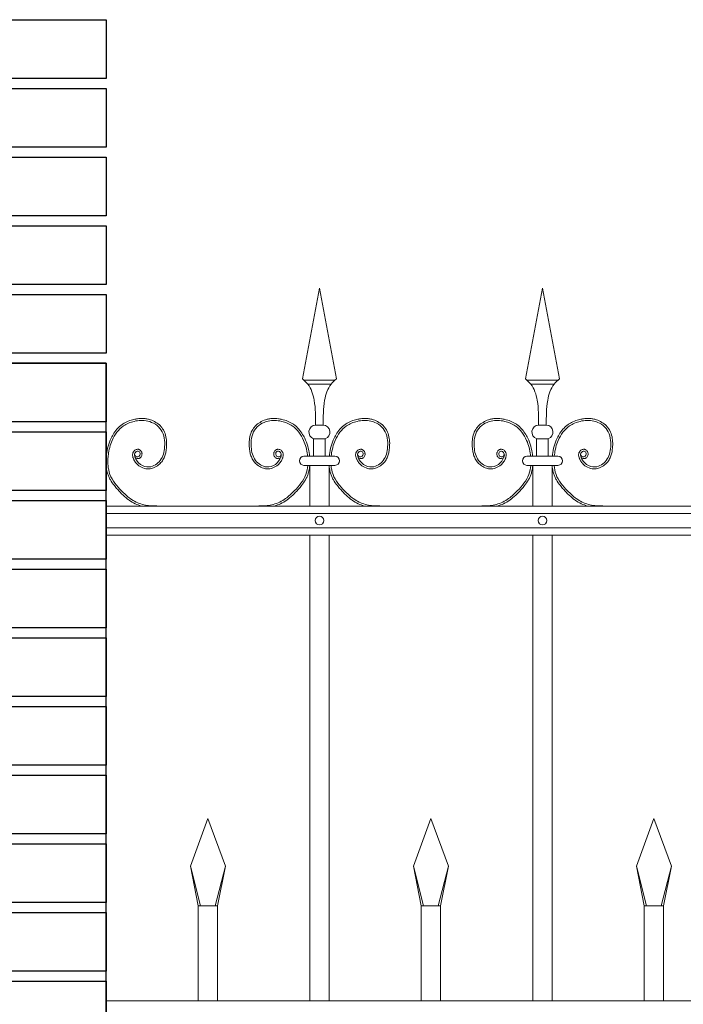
# Model space of a CAD drawing. Header units: millimetres. Extents: x 6567289036 to 6568990308, y 5976640423 to 5977332400.
# Tile 206 of 256: x 6568251468 to 6568252145, y 5976809370 to 5976810373. Entities that reach past the tile are written whole.
import ezdxf

# ---------------------------------------------------------------- set-up
doc = ezdxf.new("R2010")
doc.units = ezdxf.units.MM
doc.layers.add('01_widok', color=7, linetype='Continuous', lineweight=13)
doc.layers.add('projekt', color=10, linetype='Continuous')

# ---------------------------------------------------------------- blocks, each defined once
blk = doc.blocks.new('A$C429E1D4B')
at = {"layer": 'projekt'}
for points in [[(13, 153), (25, 153), (25, 147), (13, 147)], [(0, 146), (25, 146), (25, 140), (0, 140)], [(13, 139), (25, 139), (25, 133), (13, 133)], [(0, 132), (25, 132), (25, 126), (0, 126)], [(13, 125), (25, 125), (25, 119), (13, 119)], [(0, 118), (25, 118), (25, 112), (0, 112)], [(13, 111), (25, 111), (25, 105), (13, 105)], [(0, 104), (25, 104), (25, 98), (0, 98)], [(13, 97), (25, 97), (25, 91), (13, 91)], [(0, 90), (25, 90), (25, 84), (0, 84)], [(13, 83), (25, 83), (25, 77), (13, 77)], [(0, 76), (25, 76), (25, 70), (0, 70)], [(13, 69), (25, 69), (25, 63), (13, 63)], [(0, 62), (25, 62), (25, 56), (0, 56)], [(13, 55), (25, 55), (25, 49), (13, 49)]]:
    blk.add_lwpolyline(points, close=True, dxfattribs=at)
blk.add_lwpolyline([(25, 3), (25, 118), (0, 118), (0, 3)], dxfattribs=at)
blk = doc.blocks.new('A$C6D0402AF')
at = {"layer": '01_widok'}
for p, q in [((0.2625, 1.4602), (0.28, 1.5538)), ((0.2975, 1.4602), (0.28, 1.5538)), ((0.4925, 1.4602), (0.51, 1.5538)), ((0.5275, 1.4602), (0.51, 1.5538)), ((0.28, 1.4588), (0.264, 1.4588)), ((0.28, 1.4548), (0.268, 1.4548)), ((0.28, 1.4588), (0.296, 1.4588)), ((0.28, 1.4548), (0.292, 1.4548)), ((0.51, 1.4588), (0.494, 1.4588)), ((0.51, 1.4548), (0.498, 1.4548)), ((0.51, 1.4588), (0.526, 1.4588)), ((0.51, 1.4548), (0.522, 1.4548)), ((0.28, 1.4125), (0.276, 1.4125)), ((0.28, 1.4125), (0.284, 1.4125)), ((0.51, 1.4125), (0.506, 1.4125)), ((0.51, 1.4125), (0.514, 1.4125)), ((0.274, 1.3985), (0.28, 1.3985)), ((0.274, 1.3985), (0.274, 1.3805)), ((0.286, 1.3985), (0.28, 1.3985)), ((0.286, 1.3985), (0.286, 1.3805)), ((0.504, 1.3985), (0.51, 1.3985)), ((0.504, 1.3985), (0.504, 1.3805)), ((0.516, 1.3985), (0.51, 1.3985)), ((0.516, 1.3985), (0.516, 1.3805)), ((0.28, 1.3805), (0.264, 1.3805)), ((0.27, 1.371), (0.264, 1.371)), ((0.27, 1.371), (0.27, 1.329)), ((0.27, 1.371), (0.29, 1.371)), ((0.28, 1.3805), (0.296, 1.3805)), ((0.29, 1.371), (0.29, 1.329)), ((0.29, 1.371), (0.296, 1.371)), ((0.51, 1.3805), (0.494, 1.3805)), ((0.5, 1.371), (0.494, 1.371)), ((0.5, 1.371), (0.5, 1.329)), ((0.5, 1.371), (0.52, 1.371)), ((0.51, 1.3805), (0.526, 1.3805)), ((0.52, 1.371), (0.52, 1.329)), ((0.52, 1.371), (0.526, 1.371)), ((2.57, 1.329), (0.06, 1.329)), ((0.06, 1.3215), (2.57, 1.3215)), ((0.06, 1.3065), (2.57, 1.3065)), ((2.57, 1.299), (0.06, 1.299)), ((0.27, 1.299), (0.27, 0.819)), ((0.29, 1.299), (0.29, 0.819)), ((0.5, 1.299), (0.5, 0.819)), ((0.52, 1.299), (0.52, 0.819)), ((0.147, 0.9577), (0.165, 1.0067)), ((0.183, 0.9577), (0.165, 1.0067)), ((0.377, 0.9577), (0.395, 1.0067)), ((0.413, 0.9577), (0.395, 1.0067)), ((0.607, 0.9577), (0.625, 1.0067)), ((0.643, 0.9577), (0.625, 1.0067)), ((0.1574, 0.9167), (0.147, 0.9577)), ((0.147, 0.9577), (0.155, 0.9167)), ((0.1726, 0.9167), (0.183, 0.9577)), ((0.183, 0.9577), (0.175, 0.9167)), ((0.3874, 0.9167), (0.377, 0.9577)), ((0.377, 0.9577), (0.385, 0.9167)), ((0.4026, 0.9167), (0.413, 0.9577)), ((0.413, 0.9577), (0.405, 0.9167)), ((0.6174, 0.9167), (0.607, 0.9577)), ((0.607, 0.9577), (0.615, 0.9167)), ((0.6326, 0.9167), (0.643, 0.9577)), ((0.643, 0.9577), (0.635, 0.9167)), ((0.165, 0.9167), (0.155, 0.9167)), ((0.155, 0.9167), (0.155, 0.819)), ((0.165, 0.9167), (0.175, 0.9167)), ((0.175, 0.9167), (0.175, 0.819)), ((0.395, 0.9167), (0.385, 0.9167)), ((0.385, 0.9167), (0.385, 0.819)), ((0.395, 0.9167), (0.405, 0.9167)), ((0.405, 0.9167), (0.405, 0.819)), ((0.625, 0.9167), (0.615, 0.9167)), ((0.615, 0.9167), (0.615, 0.819)), ((0.625, 0.9167), (0.635, 0.9167)), ((0.635, 0.9167), (0.635, 0.819)), ((2.57, 0.819), (0.06, 0.819))]:
    blk.add_line(p, q, dxfattribs=at)
for centre in [(0.28, 1.314), (0.51, 1.314)]:
    blk.add_circle(centre, 0.0045, dxfattribs=at)
for centre, radius, start, end in [((0.2763, 1.4053), 0.00718, 92.058, 251.6817), ((0.2837, 1.4053), 0.00718, 288.3183, 87.942), ((0.5063, 1.4053), 0.00718, 92.058, 251.6817), ((0.5137, 1.4053), 0.00718, 288.3183, 87.942), ((0.2641, 1.3757), 0.00473, 91.3822, 268.6178), ((0.2959, 1.3757), 0.00473, 271.3822, 88.6178), ((0.4941, 1.3757), 0.00473, 91.3822, 268.6178), ((0.5259, 1.3757), 0.00473, 271.3822, 88.6178)]:
    blk.add_arc(centre, radius, start, end, dxfattribs=at)
for points in [[(0.2625, 1.4602), (0.268, 1.4548), (0.2746, 1.4381), (0.276, 1.4125)], [(0.2975, 1.4602), (0.292, 1.4548), (0.2854, 1.4381), (0.284, 1.4125)], [(0.4925, 1.4602), (0.498, 1.4548), (0.5046, 1.4381), (0.506, 1.4125)], [(0.5275, 1.4602), (0.522, 1.4548), (0.5154, 1.4381), (0.514, 1.4125)], [(0.0622, 1.3805), (0.0618, 1.3762), (0.062, 1.371)]]:
    blk.add_spline(points, degree=3, dxfattribs=at)
for points, knots in [([(0.0899, 1.3792), (0.091, 1.3776), (0.0934, 1.3779), (0.094, 1.3781), (0.0942, 1.3782), (0.0946, 1.3784), (0.0948, 1.3785), (0.0955, 1.3789), (0.0958, 1.3794), (0.0965, 1.3803), (0.0967, 1.3808), (0.097, 1.3818), (0.0971, 1.3823), (0.097, 1.3832), (0.097, 1.3835), (0.0969, 1.3841), (0.0968, 1.3844), (0.0965, 1.3852), (0.0962, 1.3856), (0.0955, 1.3865), (0.0951, 1.3869), (0.0943, 1.3873), (0.094, 1.3874), (0.0935, 1.3876), (0.0933, 1.3876), (0.0928, 1.3876), (0.0926, 1.3876), (0.0918, 1.3876), (0.0913, 1.3875), (0.0904, 1.387), (0.09, 1.3868), (0.0892, 1.3862), (0.0889, 1.3858), (0.0883, 1.3852), (0.0882, 1.3849), (0.0879, 1.3844), (0.0877, 1.3841), (0.0875, 1.3835), (0.0875, 1.3832), (0.0873, 1.3824), (0.0873, 1.3818), (0.0874, 1.3807), (0.0875, 1.3802), (0.0877, 1.3794), (0.0878, 1.3791), (0.088, 1.3785), (0.0881, 1.3781), (0.0884, 1.3774), (0.0886, 1.3771), (0.0891, 1.3761), (0.0894, 1.3755), (0.0906, 1.3736), (0.0916, 1.3725), (0.0942, 1.3702), (0.0961, 1.3691), (0.1, 1.3676), (0.1022, 1.3673), (0.1051, 1.3674), (0.1059, 1.3675), (0.1074, 1.3679), (0.1082, 1.3681), (0.1108, 1.3691), (0.1125, 1.3701), (0.1153, 1.3724), (0.1164, 1.3735), (0.1183, 1.376), (0.1191, 1.3773), (0.1204, 1.3801), (0.1209, 1.3815), (0.1216, 1.3843), (0.1219, 1.3858), (0.1222, 1.3883), (0.1223, 1.3894), (0.1224, 1.3916), (0.1225, 1.3928), (0.1224, 1.3961), (0.1222, 1.3983), (0.1213, 1.4027), (0.1206, 1.4048), (0.119, 1.4077), (0.1185, 1.4085), (0.1173, 1.4101), (0.1167, 1.4109), (0.1146, 1.4131), (0.113, 1.4143), (0.1095, 1.4164), (0.1076, 1.4173), (0.1045, 1.4184), (0.1033, 1.4187), (0.1008, 1.4191), (0.0996, 1.4193), (0.0963, 1.4194), (0.0943, 1.4193), (0.0911, 1.4189), (0.0899, 1.4186), (0.0868, 1.4179), (0.0848, 1.4173), (0.081, 1.4158), (0.0792, 1.4149), (0.0765, 1.4132), (0.0756, 1.4125), (0.0739, 1.4111), (0.073, 1.4103), (0.0707, 1.4078), (0.0693, 1.406), (0.067, 1.4025), (0.066, 1.4007), (0.0638, 1.3963), (0.0628, 1.3935), (0.0613, 1.3879), (0.0607, 1.385), (0.0603, 1.3815), (0.0602, 1.381), (0.06, 1.379)], [4.6165, 4.6165, 4.6165, 4.6165, 5.188367, 5.188367, 5.549428, 5.549428, 5.910489, 5.910489, 6.837983, 6.837983, 7.765478, 7.765478, 8.692972, 8.692972, 9.190028, 9.190028, 9.687083, 9.687083, 10.618534, 10.618534, 11.549985, 11.549985, 12.010547, 12.010547, 12.33998, 12.33998, 12.669414, 12.669414, 13.561099, 13.561099, 14.452783, 14.452783, 15.344467, 15.344467, 15.940368, 15.940368, 16.492607, 16.492607, 17.044846, 17.044846, 18.200205, 18.200205, 19.355563, 19.355563, 20.151118, 20.151118, 21.100453, 21.100453, 22.049789, 22.049789, 23.94846, 23.94846, 27.745803, 27.745803, 33.221248, 33.221248, 38.696693, 38.696693, 40.725069, 40.725069, 42.753445, 42.753445, 47.908007, 47.908007, 52.041948, 52.041948, 56.17589, 56.17589, 60.309831, 60.309831, 64.342201, 64.342201, 67.40836, 67.40836, 70.47452, 70.47452, 76.606839, 76.606839, 82.739158, 82.739158, 85.455708, 85.455708, 88.172258, 88.172258, 93.605357, 93.605357, 99.038456, 99.038456, 102.482403, 102.482403, 105.92635, 105.92635, 111.504268, 111.504268, 114.996104, 114.996104, 120.708661, 120.708661, 126.421218, 126.421218, 129.587167, 129.587167, 132.753115, 132.753115, 139.085012, 139.085012, 144.64085, 144.64085, 153.114925, 153.114925, 161.589001, 161.589001, 163.11027, 163.11027, 163.11027, 163.11027]), ([(0.0894, 1.3827), (0.0896, 1.3819), (0.09, 1.38), (0.094, 1.3793), (0.0958, 1.3832), (0.093, 1.3867), (0.0887, 1.3836), (0.09, 1.3775), (0.0948, 1.3712), (0.1059, 1.3677), (0.1178, 1.3756), (0.1214, 1.3909), (0.1194, 1.4085), (0.104, 1.4182), (0.0895, 1.4172), (0.0752, 1.4116), (0.0657, 1.3981), (0.0629, 1.3866), (0.0622, 1.3809), (0.0622, 1.3805)], [0, 0, 0, 0, 2.276171, 5.482858, 9.081143, 12.123133, 16.088096, 20.24215, 29.50989, 38.967775, 52.064989, 66.796785, 84.531155, 101.296087, 115.254866, 127.16367, 146.089907, 161.545397, 162.912572, 162.912572, 162.912572, 162.912572]), ([(0.2401, 1.3792), (0.239, 1.3776), (0.2366, 1.3779), (0.236, 1.3781), (0.2358, 1.3782), (0.2354, 1.3784), (0.2352, 1.3785), (0.2345, 1.3789), (0.2342, 1.3794), (0.2335, 1.3803), (0.2333, 1.3808), (0.233, 1.3818), (0.2329, 1.3823), (0.233, 1.3832), (0.233, 1.3835), (0.2331, 1.3841), (0.2332, 1.3844), (0.2335, 1.3852), (0.2338, 1.3856), (0.2345, 1.3865), (0.2349, 1.3869), (0.2357, 1.3873), (0.236, 1.3874), (0.2365, 1.3876), (0.2367, 1.3876), (0.2372, 1.3876), (0.2374, 1.3876), (0.2382, 1.3876), (0.2387, 1.3875), (0.2396, 1.387), (0.24, 1.3868), (0.2408, 1.3862), (0.2411, 1.3858), (0.2417, 1.3852), (0.2418, 1.3849), (0.2421, 1.3844), (0.2423, 1.3841), (0.2425, 1.3835), (0.2425, 1.3832), (0.2427, 1.3824), (0.2427, 1.3818), (0.2426, 1.3807), (0.2425, 1.3802), (0.2423, 1.3794), (0.2422, 1.3791), (0.242, 1.3785), (0.2419, 1.3781), (0.2416, 1.3774), (0.2414, 1.3771), (0.2409, 1.3761), (0.2406, 1.3755), (0.2394, 1.3736), (0.2384, 1.3725), (0.2358, 1.3702), (0.2339, 1.3691), (0.23, 1.3676), (0.2278, 1.3673), (0.2249, 1.3674), (0.2241, 1.3675), (0.2226, 1.3679), (0.2218, 1.3681), (0.2192, 1.3691), (0.2175, 1.3701), (0.2147, 1.3724), (0.2136, 1.3735), (0.2117, 1.376), (0.2109, 1.3773), (0.2096, 1.3801), (0.2091, 1.3815), (0.2084, 1.3843), (0.2081, 1.3858), (0.2078, 1.3883), (0.2077, 1.3894), (0.2076, 1.3916), (0.2075, 1.3928), (0.2076, 1.3961), (0.2078, 1.3983), (0.2087, 1.4027), (0.2094, 1.4048), (0.211, 1.4077), (0.2115, 1.4085), (0.2127, 1.4101), (0.2133, 1.4109), (0.2154, 1.4131), (0.217, 1.4143), (0.2205, 1.4164), (0.2224, 1.4173), (0.2255, 1.4184), (0.2267, 1.4187), (0.2292, 1.4191), (0.2304, 1.4193), (0.2337, 1.4194), (0.2357, 1.4193), (0.2389, 1.4189), (0.2401, 1.4186), (0.2432, 1.4179), (0.2452, 1.4173), (0.249, 1.4158), (0.2508, 1.4149), (0.2535, 1.4132), (0.2544, 1.4125), (0.2561, 1.4111), (0.257, 1.4103), (0.2593, 1.4078), (0.2607, 1.406), (0.263, 1.4025), (0.264, 1.4007), (0.2662, 1.3963), (0.2672, 1.3935), (0.2687, 1.3879), (0.2693, 1.385), (0.2697, 1.3815), (0.2698, 1.381), (0.2698, 1.3805)], [4.6165, 4.6165, 4.6165, 4.6165, 5.188367, 5.188367, 5.549428, 5.549428, 5.910489, 5.910489, 6.837983, 6.837983, 7.765478, 7.765478, 8.692972, 8.692972, 9.190028, 9.190028, 9.687083, 9.687083, 10.618534, 10.618534, 11.549985, 11.549985, 12.010547, 12.010547, 12.33998, 12.33998, 12.669414, 12.669414, 13.561099, 13.561099, 14.452783, 14.452783, 15.344467, 15.344467, 15.940368, 15.940368, 16.492607, 16.492607, 17.044846, 17.044846, 18.200205, 18.200205, 19.355563, 19.355563, 20.151118, 20.151118, 21.100453, 21.100453, 22.049789, 22.049789, 23.94846, 23.94846, 27.745803, 27.745803, 33.221248, 33.221248, 38.696693, 38.696693, 40.725069, 40.725069, 42.753445, 42.753445, 47.908007, 47.908007, 52.041948, 52.041948, 56.17589, 56.17589, 60.309831, 60.309831, 64.342201, 64.342201, 67.40836, 67.40836, 70.47452, 70.47452, 76.606839, 76.606839, 82.739158, 82.739158, 85.455708, 85.455708, 88.172258, 88.172258, 93.605357, 93.605357, 99.038456, 99.038456, 102.482403, 102.482403, 105.92635, 105.92635, 111.504268, 111.504268, 114.996104, 114.996104, 120.708661, 120.708661, 126.421218, 126.421218, 129.587167, 129.587167, 132.753115, 132.753115, 139.085012, 139.085012, 144.64085, 144.64085, 153.114925, 153.114925, 161.589001, 161.589001, 163.11027, 163.11027, 163.11027, 163.11027]), ([(0.2406, 1.3827), (0.2404, 1.3819), (0.24, 1.38), (0.236, 1.3793), (0.2342, 1.3832), (0.237, 1.3867), (0.2413, 1.3836), (0.24, 1.3775), (0.2352, 1.3712), (0.2241, 1.3677), (0.2122, 1.3756), (0.2086, 1.3909), (0.2106, 1.4085), (0.226, 1.4182), (0.2405, 1.4172), (0.2548, 1.4116), (0.2643, 1.3981), (0.2671, 1.3866), (0.2678, 1.3809), (0.2678, 1.3805)], [0, 0, 0, 0, 2.276171, 5.482858, 9.081143, 12.123133, 16.088096, 20.24215, 29.50989, 38.967775, 52.064989, 66.796785, 84.531155, 101.296087, 115.254866, 127.16367, 146.089907, 161.545397, 162.912572, 162.912572, 162.912572, 162.912572]), ([(0.3199, 1.3792), (0.321, 1.3776), (0.3234, 1.3779), (0.324, 1.3781), (0.3242, 1.3782), (0.3246, 1.3784), (0.3248, 1.3785), (0.3255, 1.3789), (0.3258, 1.3794), (0.3265, 1.3803), (0.3267, 1.3808), (0.327, 1.3818), (0.3271, 1.3823), (0.327, 1.3832), (0.327, 1.3835), (0.3269, 1.3841), (0.3268, 1.3844), (0.3265, 1.3852), (0.3262, 1.3856), (0.3255, 1.3865), (0.3251, 1.3869), (0.3243, 1.3873), (0.324, 1.3874), (0.3235, 1.3876), (0.3233, 1.3876), (0.3228, 1.3876), (0.3226, 1.3876), (0.3218, 1.3876), (0.3213, 1.3875), (0.3204, 1.387), (0.32, 1.3868), (0.3192, 1.3862), (0.3189, 1.3858), (0.3183, 1.3852), (0.3182, 1.3849), (0.3179, 1.3844), (0.3177, 1.3841), (0.3175, 1.3835), (0.3175, 1.3832), (0.3173, 1.3824), (0.3173, 1.3818), (0.3174, 1.3807), (0.3175, 1.3802), (0.3177, 1.3794), (0.3178, 1.3791), (0.318, 1.3785), (0.3181, 1.3781), (0.3184, 1.3774), (0.3186, 1.3771), (0.3191, 1.3761), (0.3194, 1.3755), (0.3206, 1.3736), (0.3216, 1.3725), (0.3242, 1.3702), (0.3261, 1.3691), (0.33, 1.3676), (0.3322, 1.3673), (0.3351, 1.3674), (0.3359, 1.3675), (0.3374, 1.3679), (0.3382, 1.3681), (0.3408, 1.3691), (0.3425, 1.3701), (0.3453, 1.3724), (0.3464, 1.3735), (0.3483, 1.376), (0.3491, 1.3773), (0.3504, 1.3801), (0.3509, 1.3815), (0.3516, 1.3843), (0.3519, 1.3858), (0.3522, 1.3883), (0.3523, 1.3894), (0.3524, 1.3916), (0.3525, 1.3928), (0.3524, 1.3961), (0.3522, 1.3983), (0.3513, 1.4027), (0.3506, 1.4048), (0.349, 1.4077), (0.3485, 1.4085), (0.3473, 1.4101), (0.3467, 1.4109), (0.3446, 1.4131), (0.343, 1.4143), (0.3395, 1.4164), (0.3376, 1.4173), (0.3345, 1.4184), (0.3333, 1.4187), (0.3308, 1.4191), (0.3296, 1.4193), (0.3263, 1.4194), (0.3243, 1.4193), (0.3211, 1.4189), (0.3199, 1.4186), (0.3168, 1.4179), (0.3148, 1.4173), (0.311, 1.4158), (0.3092, 1.4149), (0.3065, 1.4132), (0.3056, 1.4125), (0.3039, 1.4111), (0.303, 1.4103), (0.3007, 1.4078), (0.2993, 1.406), (0.297, 1.4025), (0.296, 1.4007), (0.2938, 1.3963), (0.2928, 1.3935), (0.2913, 1.3879), (0.2907, 1.385), (0.2903, 1.3815), (0.2902, 1.381), (0.2902, 1.3805)], [4.6165, 4.6165, 4.6165, 4.6165, 5.188367, 5.188367, 5.549428, 5.549428, 5.910489, 5.910489, 6.837983, 6.837983, 7.765478, 7.765478, 8.692972, 8.692972, 9.190028, 9.190028, 9.687083, 9.687083, 10.618534, 10.618534, 11.549985, 11.549985, 12.010547, 12.010547, 12.33998, 12.33998, 12.669414, 12.669414, 13.561099, 13.561099, 14.452783, 14.452783, 15.344467, 15.344467, 15.940368, 15.940368, 16.492607, 16.492607, 17.044846, 17.044846, 18.200205, 18.200205, 19.355563, 19.355563, 20.151118, 20.151118, 21.100453, 21.100453, 22.049789, 22.049789, 23.94846, 23.94846, 27.745803, 27.745803, 33.221248, 33.221248, 38.696693, 38.696693, 40.725069, 40.725069, 42.753445, 42.753445, 47.908007, 47.908007, 52.041948, 52.041948, 56.17589, 56.17589, 60.309831, 60.309831, 64.342201, 64.342201, 67.40836, 67.40836, 70.47452, 70.47452, 76.606839, 76.606839, 82.739158, 82.739158, 85.455708, 85.455708, 88.172258, 88.172258, 93.605357, 93.605357, 99.038456, 99.038456, 102.482403, 102.482403, 105.92635, 105.92635, 111.504268, 111.504268, 114.996104, 114.996104, 120.708661, 120.708661, 126.421218, 126.421218, 129.587167, 129.587167, 132.753115, 132.753115, 139.085012, 139.085012, 144.64085, 144.64085, 153.114925, 153.114925, 161.589001, 161.589001, 163.11027, 163.11027, 163.11027, 163.11027]), ([(0.3194, 1.3827), (0.3196, 1.3819), (0.32, 1.38), (0.324, 1.3793), (0.3258, 1.3832), (0.323, 1.3867), (0.3187, 1.3836), (0.32, 1.3775), (0.3248, 1.3712), (0.3359, 1.3677), (0.3478, 1.3756), (0.3514, 1.3909), (0.3494, 1.4085), (0.334, 1.4182), (0.3195, 1.4172), (0.3052, 1.4116), (0.2957, 1.3981), (0.2929, 1.3866), (0.2922, 1.3809), (0.2922, 1.3805)], [0, 0, 0, 0, 2.276171, 5.482858, 9.081143, 12.123133, 16.088096, 20.24215, 29.50989, 38.967775, 52.064989, 66.796785, 84.531155, 101.296087, 115.254866, 127.16367, 146.089907, 161.545397, 162.912572, 162.912572, 162.912572, 162.912572]), ([(0.4701, 1.3792), (0.469, 1.3776), (0.4666, 1.3779), (0.466, 1.3781), (0.4658, 1.3782), (0.4654, 1.3784), (0.4652, 1.3785), (0.4645, 1.3789), (0.4642, 1.3794), (0.4635, 1.3803), (0.4633, 1.3808), (0.463, 1.3818), (0.4629, 1.3823), (0.463, 1.3832), (0.463, 1.3835), (0.4631, 1.3841), (0.4632, 1.3844), (0.4635, 1.3852), (0.4638, 1.3856), (0.4645, 1.3865), (0.4649, 1.3869), (0.4657, 1.3873), (0.466, 1.3874), (0.4665, 1.3876), (0.4667, 1.3876), (0.4672, 1.3876), (0.4674, 1.3876), (0.4682, 1.3876), (0.4687, 1.3875), (0.4696, 1.387), (0.47, 1.3868), (0.4708, 1.3862), (0.4711, 1.3858), (0.4717, 1.3852), (0.4718, 1.3849), (0.4721, 1.3844), (0.4723, 1.3841), (0.4725, 1.3835), (0.4725, 1.3832), (0.4727, 1.3824), (0.4727, 1.3818), (0.4726, 1.3807), (0.4725, 1.3802), (0.4723, 1.3794), (0.4722, 1.3791), (0.472, 1.3785), (0.4719, 1.3781), (0.4716, 1.3774), (0.4714, 1.3771), (0.4709, 1.3761), (0.4706, 1.3755), (0.4694, 1.3736), (0.4684, 1.3725), (0.4658, 1.3702), (0.4639, 1.3691), (0.46, 1.3676), (0.4578, 1.3673), (0.4549, 1.3674), (0.4541, 1.3675), (0.4526, 1.3679), (0.4518, 1.3681), (0.4492, 1.3691), (0.4475, 1.3701), (0.4447, 1.3724), (0.4436, 1.3735), (0.4417, 1.376), (0.4409, 1.3773), (0.4396, 1.3801), (0.4391, 1.3815), (0.4384, 1.3843), (0.4381, 1.3858), (0.4378, 1.3883), (0.4377, 1.3894), (0.4376, 1.3916), (0.4375, 1.3928), (0.4376, 1.3961), (0.4378, 1.3983), (0.4387, 1.4027), (0.4394, 1.4048), (0.441, 1.4077), (0.4415, 1.4085), (0.4427, 1.4101), (0.4433, 1.4109), (0.4454, 1.4131), (0.447, 1.4143), (0.4505, 1.4164), (0.4524, 1.4173), (0.4555, 1.4184), (0.4567, 1.4187), (0.4592, 1.4191), (0.4604, 1.4193), (0.4637, 1.4194), (0.4657, 1.4193), (0.4689, 1.4189), (0.4701, 1.4186), (0.4732, 1.4179), (0.4752, 1.4173), (0.479, 1.4158), (0.4808, 1.4149), (0.4835, 1.4132), (0.4844, 1.4125), (0.4861, 1.4111), (0.487, 1.4103), (0.4893, 1.4078), (0.4907, 1.406), (0.493, 1.4025), (0.494, 1.4007), (0.4962, 1.3963), (0.4972, 1.3935), (0.4987, 1.3879), (0.4993, 1.385), (0.4997, 1.3815), (0.4998, 1.381), (0.4998, 1.3805)], [4.6165, 4.6165, 4.6165, 4.6165, 5.188367, 5.188367, 5.549428, 5.549428, 5.910489, 5.910489, 6.837983, 6.837983, 7.765478, 7.765478, 8.692972, 8.692972, 9.190028, 9.190028, 9.687083, 9.687083, 10.618534, 10.618534, 11.549985, 11.549985, 12.010547, 12.010547, 12.33998, 12.33998, 12.669414, 12.669414, 13.561099, 13.561099, 14.452783, 14.452783, 15.344467, 15.344467, 15.940368, 15.940368, 16.492607, 16.492607, 17.044846, 17.044846, 18.200205, 18.200205, 19.355563, 19.355563, 20.151118, 20.151118, 21.100453, 21.100453, 22.049789, 22.049789, 23.94846, 23.94846, 27.745803, 27.745803, 33.221248, 33.221248, 38.696693, 38.696693, 40.725069, 40.725069, 42.753445, 42.753445, 47.908007, 47.908007, 52.041948, 52.041948, 56.17589, 56.17589, 60.309831, 60.309831, 64.342201, 64.342201, 67.40836, 67.40836, 70.47452, 70.47452, 76.606839, 76.606839, 82.739158, 82.739158, 85.455708, 85.455708, 88.172258, 88.172258, 93.605357, 93.605357, 99.038456, 99.038456, 102.482403, 102.482403, 105.92635, 105.92635, 111.504268, 111.504268, 114.996104, 114.996104, 120.708661, 120.708661, 126.421218, 126.421218, 129.587167, 129.587167, 132.753115, 132.753115, 139.085012, 139.085012, 144.64085, 144.64085, 153.114925, 153.114925, 161.589001, 161.589001, 163.11027, 163.11027, 163.11027, 163.11027]), ([(0.4706, 1.3827), (0.4704, 1.3819), (0.47, 1.38), (0.466, 1.3793), (0.4642, 1.3832), (0.467, 1.3867), (0.4713, 1.3836), (0.47, 1.3775), (0.4652, 1.3712), (0.4541, 1.3677), (0.4422, 1.3756), (0.4386, 1.3909), (0.4406, 1.4085), (0.456, 1.4182), (0.4705, 1.4172), (0.4848, 1.4116), (0.4943, 1.3981), (0.4971, 1.3866), (0.4978, 1.3809), (0.4978, 1.3805)], [0, 0, 0, 0, 2.276171, 5.482858, 9.081143, 12.123133, 16.088096, 20.24215, 29.50989, 38.967775, 52.064989, 66.796785, 84.531155, 101.296087, 115.254866, 127.16367, 146.089907, 161.545397, 162.912572, 162.912572, 162.912572, 162.912572]), ([(0.5499, 1.3792), (0.551, 1.3776), (0.5534, 1.3779), (0.554, 1.3781), (0.5542, 1.3782), (0.5546, 1.3784), (0.5548, 1.3785), (0.5555, 1.3789), (0.5558, 1.3794), (0.5565, 1.3803), (0.5567, 1.3808), (0.557, 1.3818), (0.5571, 1.3823), (0.557, 1.3832), (0.557, 1.3835), (0.5569, 1.3841), (0.5568, 1.3844), (0.5565, 1.3852), (0.5562, 1.3856), (0.5555, 1.3865), (0.5551, 1.3869), (0.5543, 1.3873), (0.554, 1.3874), (0.5535, 1.3876), (0.5533, 1.3876), (0.5528, 1.3876), (0.5526, 1.3876), (0.5518, 1.3876), (0.5513, 1.3875), (0.5504, 1.387), (0.55, 1.3868), (0.5492, 1.3862), (0.5489, 1.3858), (0.5483, 1.3852), (0.5482, 1.3849), (0.5479, 1.3844), (0.5477, 1.3841), (0.5475, 1.3835), (0.5475, 1.3832), (0.5473, 1.3824), (0.5473, 1.3818), (0.5474, 1.3807), (0.5475, 1.3802), (0.5477, 1.3794), (0.5478, 1.3791), (0.548, 1.3785), (0.5481, 1.3781), (0.5484, 1.3774), (0.5486, 1.3771), (0.5491, 1.3761), (0.5494, 1.3755), (0.5506, 1.3736), (0.5516, 1.3725), (0.5542, 1.3702), (0.5561, 1.3691), (0.56, 1.3676), (0.5622, 1.3673), (0.5651, 1.3674), (0.5659, 1.3675), (0.5674, 1.3679), (0.5682, 1.3681), (0.5708, 1.3691), (0.5725, 1.3701), (0.5753, 1.3724), (0.5764, 1.3735), (0.5783, 1.376), (0.5791, 1.3773), (0.5804, 1.3801), (0.5809, 1.3815), (0.5816, 1.3843), (0.5819, 1.3858), (0.5822, 1.3883), (0.5823, 1.3894), (0.5824, 1.3916), (0.5825, 1.3928), (0.5824, 1.3961), (0.5822, 1.3983), (0.5813, 1.4027), (0.5806, 1.4048), (0.579, 1.4077), (0.5785, 1.4085), (0.5773, 1.4101), (0.5767, 1.4109), (0.5746, 1.4131), (0.573, 1.4143), (0.5695, 1.4164), (0.5676, 1.4173), (0.5645, 1.4184), (0.5633, 1.4187), (0.5608, 1.4191), (0.5596, 1.4193), (0.5563, 1.4194), (0.5543, 1.4193), (0.5511, 1.4189), (0.5499, 1.4186), (0.5468, 1.4179), (0.5448, 1.4173), (0.541, 1.4158), (0.5392, 1.4149), (0.5365, 1.4132), (0.5356, 1.4125), (0.5339, 1.4111), (0.533, 1.4103), (0.5307, 1.4078), (0.5293, 1.406), (0.527, 1.4025), (0.526, 1.4007), (0.5238, 1.3963), (0.5228, 1.3935), (0.5213, 1.3879), (0.5207, 1.385), (0.5203, 1.3815), (0.5202, 1.381), (0.5202, 1.3805)], [4.6165, 4.6165, 4.6165, 4.6165, 5.188367, 5.188367, 5.549428, 5.549428, 5.910489, 5.910489, 6.837983, 6.837983, 7.765478, 7.765478, 8.692972, 8.692972, 9.190028, 9.190028, 9.687083, 9.687083, 10.618534, 10.618534, 11.549985, 11.549985, 12.010547, 12.010547, 12.33998, 12.33998, 12.669414, 12.669414, 13.561099, 13.561099, 14.452783, 14.452783, 15.344467, 15.344467, 15.940368, 15.940368, 16.492607, 16.492607, 17.044846, 17.044846, 18.200205, 18.200205, 19.355563, 19.355563, 20.151118, 20.151118, 21.100453, 21.100453, 22.049789, 22.049789, 23.94846, 23.94846, 27.745803, 27.745803, 33.221248, 33.221248, 38.696693, 38.696693, 40.725069, 40.725069, 42.753445, 42.753445, 47.908007, 47.908007, 52.041948, 52.041948, 56.17589, 56.17589, 60.309831, 60.309831, 64.342201, 64.342201, 67.40836, 67.40836, 70.47452, 70.47452, 76.606839, 76.606839, 82.739158, 82.739158, 85.455708, 85.455708, 88.172258, 88.172258, 93.605357, 93.605357, 99.038456, 99.038456, 102.482403, 102.482403, 105.92635, 105.92635, 111.504268, 111.504268, 114.996104, 114.996104, 120.708661, 120.708661, 126.421218, 126.421218, 129.587167, 129.587167, 132.753115, 132.753115, 139.085012, 139.085012, 144.64085, 144.64085, 153.114925, 153.114925, 161.589001, 161.589001, 163.11027, 163.11027, 163.11027, 163.11027]), ([(0.5494, 1.3827), (0.5496, 1.3819), (0.55, 1.38), (0.554, 1.3793), (0.5558, 1.3832), (0.553, 1.3867), (0.5487, 1.3836), (0.55, 1.3775), (0.5548, 1.3712), (0.5659, 1.3677), (0.5778, 1.3756), (0.5814, 1.3909), (0.5794, 1.4085), (0.564, 1.4182), (0.5495, 1.4172), (0.5352, 1.4116), (0.5257, 1.3981), (0.5229, 1.3866), (0.5222, 1.3809), (0.5222, 1.3805)], [0, 0, 0, 0, 2.276171, 5.482858, 9.081143, 12.123133, 16.088096, 20.24215, 29.50989, 38.967775, 52.064989, 66.796785, 84.531155, 101.296087, 115.254866, 127.16367, 146.089907, 161.545397, 162.912572, 162.912572, 162.912572, 162.912572]), ([(0.06, 1.371), (0.06, 1.379), (0.0602, 1.3687), (0.0606, 1.366), (0.061, 1.3644), (0.0618, 1.3616), (0.0623, 1.3605), (0.0632, 1.3582), (0.0638, 1.3572), (0.0656, 1.354), (0.067, 1.352), (0.0695, 1.3488), (0.0705, 1.3476), (0.0726, 1.3453), (0.0735, 1.3443), (0.0765, 1.3412), (0.0785, 1.3393), (0.0817, 1.3366), (0.0826, 1.3359), (0.0857, 1.3337), (0.0878, 1.3325), (0.0921, 1.3305), (0.0943, 1.3297), (0.0964, 1.329)], [172.067248, 172.067248, 172.067248, 172.067248, 175.307441, 175.307441, 179.950369, 179.950369, 183.428024, 183.428024, 186.90568, 186.90568, 193.860991, 193.860991, 198.444931, 198.444931, 202.5856, 202.5856, 210.86694, 210.86694, 214.411979, 214.411979, 221.502058, 221.502058, 227.966753, 227.966753, 227.966753, 227.966753]), ([(0.062, 1.371), (0.0623, 1.3678), (0.0642, 1.3578), (0.0738, 1.3465), (0.085, 1.3358), (0.097, 1.33), (0.1074, 1.3293), (0.1131, 1.3291), (0.1145, 1.329)], [172.218122, 172.218122, 172.218122, 172.218122, 181.855132, 202.579273, 214.575372, 228.542226, 241.353249, 245.573586, 245.573586, 245.573586, 245.573586]), ([(0.268, 1.371), (0.2677, 1.3678), (0.2658, 1.3578), (0.2562, 1.3465), (0.245, 1.3358), (0.233, 1.33), (0.2226, 1.3293), (0.2169, 1.3291), (0.2155, 1.329)], [172.218122, 172.218122, 172.218122, 172.218122, 181.855132, 202.579273, 214.575372, 228.542226, 241.353249, 245.573586, 245.573586, 245.573586, 245.573586]), ([(0.27, 1.371), (0.2699, 1.3699), (0.2698, 1.3687), (0.2694, 1.366), (0.269, 1.3644), (0.2682, 1.3616), (0.2677, 1.3605), (0.2668, 1.3582), (0.2662, 1.3572), (0.2644, 1.354), (0.263, 1.352), (0.2605, 1.3488), (0.2595, 1.3476), (0.2574, 1.3453), (0.2565, 1.3443), (0.2535, 1.3412), (0.2515, 1.3393), (0.2483, 1.3366), (0.2474, 1.3359), (0.2443, 1.3337), (0.2422, 1.3325), (0.2379, 1.3305), (0.2357, 1.3297), (0.2336, 1.329)], [172.067248, 172.067248, 172.067248, 172.067248, 175.307441, 175.307441, 179.950369, 179.950369, 183.428024, 183.428024, 186.90568, 186.90568, 193.860991, 193.860991, 198.444931, 198.444931, 202.5856, 202.5856, 210.86694, 210.86694, 214.411979, 214.411979, 221.502058, 221.502058, 227.966753, 227.966753, 227.966753, 227.966753]), ([(0.29, 1.371), (0.2901, 1.3699), (0.2902, 1.3687), (0.2906, 1.366), (0.291, 1.3644), (0.2918, 1.3616), (0.2923, 1.3605), (0.2932, 1.3582), (0.2938, 1.3572), (0.2956, 1.354), (0.297, 1.352), (0.2995, 1.3488), (0.3005, 1.3476), (0.3026, 1.3453), (0.3035, 1.3443), (0.3065, 1.3412), (0.3085, 1.3393), (0.3117, 1.3366), (0.3126, 1.3359), (0.3157, 1.3337), (0.3178, 1.3325), (0.3221, 1.3305), (0.3243, 1.3297), (0.3264, 1.329)], [172.067248, 172.067248, 172.067248, 172.067248, 175.307441, 175.307441, 179.950369, 179.950369, 183.428024, 183.428024, 186.90568, 186.90568, 193.860991, 193.860991, 198.444931, 198.444931, 202.5856, 202.5856, 210.86694, 210.86694, 214.411979, 214.411979, 221.502058, 221.502058, 227.966753, 227.966753, 227.966753, 227.966753]), ([(0.292, 1.371), (0.2923, 1.3678), (0.2942, 1.3578), (0.3038, 1.3465), (0.315, 1.3358), (0.327, 1.33), (0.3374, 1.3293), (0.3431, 1.3291), (0.3445, 1.329)], [172.218122, 172.218122, 172.218122, 172.218122, 181.855132, 202.579273, 214.575372, 228.542226, 241.353249, 245.573586, 245.573586, 245.573586, 245.573586]), ([(0.498, 1.371), (0.4977, 1.3678), (0.4958, 1.3578), (0.4862, 1.3465), (0.475, 1.3358), (0.463, 1.33), (0.4526, 1.3293), (0.4469, 1.3291), (0.4455, 1.329)], [172.218122, 172.218122, 172.218122, 172.218122, 181.855132, 202.579273, 214.575372, 228.542226, 241.353249, 245.573586, 245.573586, 245.573586, 245.573586]), ([(0.5, 1.371), (0.4999, 1.3699), (0.4998, 1.3687), (0.4994, 1.366), (0.499, 1.3644), (0.4982, 1.3616), (0.4977, 1.3605), (0.4968, 1.3582), (0.4962, 1.3572), (0.4944, 1.354), (0.493, 1.352), (0.4905, 1.3488), (0.4895, 1.3476), (0.4874, 1.3453), (0.4865, 1.3443), (0.4835, 1.3412), (0.4815, 1.3393), (0.4783, 1.3366), (0.4774, 1.3359), (0.4743, 1.3337), (0.4722, 1.3325), (0.4679, 1.3305), (0.4657, 1.3297), (0.4636, 1.329)], [172.067248, 172.067248, 172.067248, 172.067248, 175.307441, 175.307441, 179.950369, 179.950369, 183.428024, 183.428024, 186.90568, 186.90568, 193.860991, 193.860991, 198.444931, 198.444931, 202.5856, 202.5856, 210.86694, 210.86694, 214.411979, 214.411979, 221.502058, 221.502058, 227.966753, 227.966753, 227.966753, 227.966753]), ([(0.52, 1.371), (0.5201, 1.3699), (0.5202, 1.3687), (0.5206, 1.366), (0.521, 1.3644), (0.5218, 1.3616), (0.5223, 1.3605), (0.5232, 1.3582), (0.5238, 1.3572), (0.5256, 1.354), (0.527, 1.352), (0.5295, 1.3488), (0.5305, 1.3476), (0.5326, 1.3453), (0.5335, 1.3443), (0.5365, 1.3412), (0.5385, 1.3393), (0.5417, 1.3366), (0.5426, 1.3359), (0.5457, 1.3337), (0.5478, 1.3325), (0.5521, 1.3305), (0.5543, 1.3297), (0.5564, 1.329)], [172.067248, 172.067248, 172.067248, 172.067248, 175.307441, 175.307441, 179.950369, 179.950369, 183.428024, 183.428024, 186.90568, 186.90568, 193.860991, 193.860991, 198.444931, 198.444931, 202.5856, 202.5856, 210.86694, 210.86694, 214.411979, 214.411979, 221.502058, 221.502058, 227.966753, 227.966753, 227.966753, 227.966753]), ([(0.522, 1.371), (0.5223, 1.3678), (0.5242, 1.3578), (0.5338, 1.3465), (0.545, 1.3358), (0.557, 1.33), (0.5674, 1.3293), (0.5731, 1.3291), (0.5745, 1.329)], [172.218122, 172.218122, 172.218122, 172.218122, 181.855132, 202.579273, 214.575372, 228.542226, 241.353249, 245.573586, 245.573586, 245.573586, 245.573586])]:
    blk.add_open_spline(points, degree=3, knots=knots, dxfattribs=at)

msp = doc.modelspace()

# ---------------------------------------------------------------- block references
at = {"xscale": 10, "yscale": 10, "zscale": 10}
msp.add_blockref('A$C429E1D4B', (6568251306.280702, 5976808843.327785), dxfattribs=at)
at = {"xscale": 988.5931585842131, "yscale": 988.5931585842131, "zscale": 988.5931585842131, "rotation": 3.128671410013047e-08}
msp.add_blockref('A$C6D0402AF', (6568251496.965089, 5976808563.658334), dxfattribs=at)

doc.saveas('drawing.dxf')
